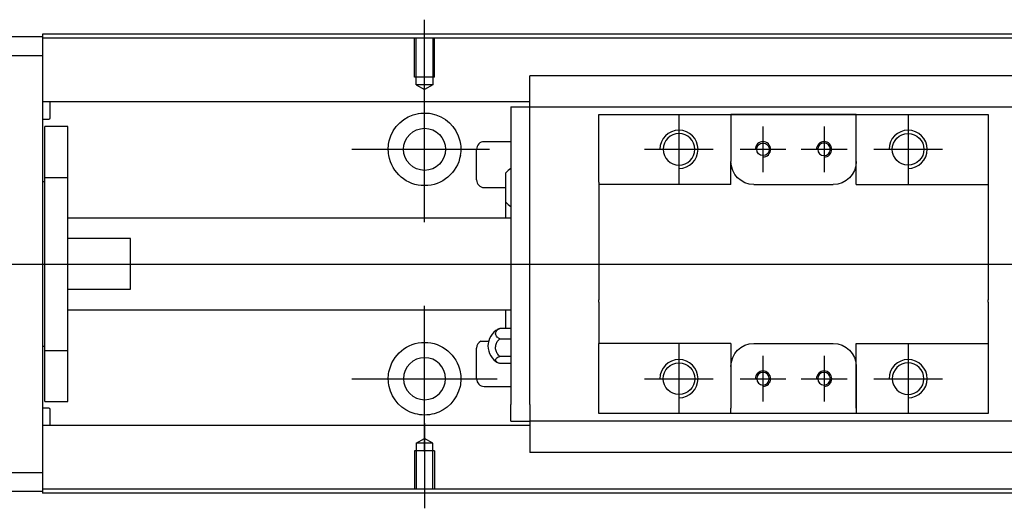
# Model space of a CAD drawing. Header units: millimetres. Extents: x -212 to 3135, y -1694 to 860.
# Tile 233 of 256: x -22 to 107, y -566 to -502. Entities that reach past the tile are written whole.
import ezdxf
from ezdxf.lldxf.tags import DXFTag

# ---------------------------------------------------------------- set-up
doc = ezdxf.new("R2010")
doc.units = ezdxf.units.MM
doc.layers.get('0').update_dxf_attribs({"linetype": 'CONTINUOUS'})
tags = doc.linetypes.add('DASHED', pattern=[25.72, 12.86, -12.86]).pattern_tags.tags
tags[6:7] = [DXFTag(74, 4), DXFTag(75, 0), DXFTag(340, '0'), DXFTag(46, 0.0), DXFTag(50, 0.0), DXFTag(44, 0.0), DXFTag(45, 0.0)]
tags[4:5] = [DXFTag(74, 4), DXFTag(75, 0), DXFTag(340, '0'), DXFTag(46, 0.0), DXFTag(50, 0.0), DXFTag(44, 0.0), DXFTag(45, 0.0)]

msp = doc.modelspace()

# ---------------------------------------------------------------- linework, layer by layer
for p, q in [((31.13, -513.01), (31.13, -501.89)), ((31.13, -528.36), (31.13, -509.31)), ((64.43, -514.34), (64.43, -523.34)), ((94.43, -514.34), (94.43, -523.34)), ((75.43, -515.84), (75.43, -521.84)), ((83.43, -515.84), (83.43, -521.84)), ((21.6, -518.84), (39.65, -518.84)), ((59.93, -518.84), (68.93, -518.84)), ((72.43, -518.84), (78.43, -518.84)), ((80.43, -518.84), (86.43, -518.84)), ((89.93, -518.84), (98.93, -518.84)), ((-82.87, -533.84), (55.56, -533.84)), ((55.56, -533.84), (197.13, -533.84)), ((31.13, -558.36), (31.13, -539.31)), ((38.51, -543.93), (39.51, -543.93)), ((64.43, -544.34), (64.43, -553.34)), ((94.43, -544.34), (94.43, -553.34)), ((75.43, -545.84), (75.43, -551.84)), ((83.43, -545.84), (83.43, -551.84)), ((21.6, -548.84), (40.65, -548.84)), ((59.93, -548.84), (68.93, -548.84)), ((72.43, -548.84), (78.43, -548.84)), ((80.43, -548.84), (86.43, -548.84)), ((89.93, -548.84), (98.93, -548.84)), ((31.13, -554.67), (31.13, -565.79))]:
    msp.add_line(p, q)
at = {"linetype": 'Continuous'}
for p, q in [((63.27, -503.79), (-18.87, -503.79)), ((-18.87, -503.79), (-18.87, -504.09)), ((181.13, -503.79), (63.27, -503.79)), ((-77.87, -504.09), (-18.87, -504.09)), ((-18.87, -504.09), (-18.87, -506.59)), ((63.14, -504.29), (-18.87, -504.29)), ((181.13, -504.29), (63.14, -504.29)), ((-18.87, -506.59), (-77.87, -506.59)), ((-18.87, -506.59), (-18.87, -561.09)), ((44.93, -509.36), (44.93, -509.23)), ((44.93, -509.23), (44.93, -509.23)), ((113.93, -509.23), (44.93, -509.23)), ((44.93, -512.94), (44.93, -509.36)), ((44.93, -512.62), (-18.87, -512.62)), ((-17.87, -514.7), (-17.87, -512.62)), ((44.93, -513.27), (44.93, -512.94)), ((42.43, -513.27), (42.43, -515.47)), ((42.43, -513.27), (44.93, -513.27)), ((44.93, -514.27), (44.93, -513.27)), ((44.93, -513.27), (113.93, -513.27)), ((44.93, -515.47), (44.93, -514.27)), ((53.93, -515.27), (53.93, -514.27)), ((71.23, -514.27), (71.23, -514.97)), ((87.63, -514.27), (71.23, -514.27)), ((71.32, -514.27), (87.54, -514.27)), ((87.63, -514.97), (87.63, -514.27)), ((104.93, -514.27), (104.93, -515.27)), ((-18.87, -514.9), (-18.07, -514.9)), ((42.43, -515.47), (42.43, -552.21)), ((44.93, -515.94), (44.93, -515.47)), ((44.93, -515.94), (44.93, -515.51)), ((53.93, -523.14), (53.93, -515.27)), ((71.23, -514.97), (71.23, -520.44)), ((87.63, -523.44), (87.63, -514.97)), ((87.63, -520.44), (87.63, -514.97)), ((104.93, -515.27), (104.93, -523.14)), ((-15.57, -515.84), (-18.57, -515.84)), ((-15.57, -515.84), (-18.57, -515.84)), ((-18.57, -522.52), (-18.57, -515.84)), ((-18.57, -522.52), (-18.57, -515.84)), ((-15.57, -522.52), (-15.57, -515.84)), ((-15.57, -522.52), (-15.57, -515.84)), ((44.93, -551.73), (44.93, -515.94)), ((42.43, -517.84), (38.93, -517.84)), ((37.93, -522.84), (37.93, -518.84)), ((71.23, -523.44), (71.23, -520.44)), ((41.78, -525.76), (41.78, -521.91)), ((-18.57, -523.09), (-18.87, -523.09)), ((-18.57, -523.09), (-18.87, -523.09)), ((-18.57, -545.15), (-18.57, -522.52)), ((-18.57, -522.52), (-15.57, -522.52)), ((-18.57, -545.15), (-18.57, -522.52)), ((-15.57, -545.15), (-15.57, -522.52)), ((-15.57, -545.15), (-15.57, -522.52)), ((53.93, -523.14), (53.93, -528.84)), ((104.93, -523.14), (104.93, -528.84)), ((38.93, -523.84), (41.78, -523.84)), ((74.23, -523.44), (84.63, -523.44)), ((87.63, -523.44), (104.93, -523.44)), ((41.78, -527.84), (41.78, -525.76)), ((42.43, -527.84), (-15.57, -527.84)), ((53.93, -528.84), (53.93, -529.14)), ((53.93, -529.14), (53.93, -538.54)), ((104.93, -528.84), (104.93, -529.14)), ((104.93, -529.14), (104.93, -538.54)), ((-7.37, -530.52), (-15.57, -530.52)), ((-7.37, -537.15), (-7.37, -530.52)), ((-15.57, -537.15), (-7.37, -537.15)), ((53.93, -538.84), (53.93, -538.54)), ((104.93, -538.84), (104.93, -538.54)), ((-15.57, -539.84), (42.43, -539.84)), ((41.78, -542.26), (41.78, -539.84)), ((53.93, -538.84), (53.93, -544.24)), ((104.93, -538.84), (104.93, -544.24)), ((42.43, -542.27), (40.97, -542.27)), ((40.97, -543.62), (42.43, -543.62)), ((-18.87, -544.59), (-18.57, -544.59)), ((-18.87, -544.59), (-18.57, -544.59)), ((-18.57, -545.15), (-15.57, -545.15)), ((-18.57, -551.84), (-18.57, -545.15)), ((-18.57, -551.84), (-18.57, -545.15)), ((-15.57, -551.84), (-15.57, -545.15)), ((-15.57, -551.84), (-15.57, -545.15)), ((37.93, -548.84), (37.93, -544.84)), ((53.93, -544.54), (53.93, -544.24)), ((71.23, -544.24), (53.93, -544.24)), ((53.93, -552.41), (53.93, -544.54)), ((71.23, -544.24), (71.23, -547.24)), ((74.23, -544.24), (84.63, -544.24)), ((87.63, -552.71), (87.63, -544.24)), ((104.93, -544.24), (104.93, -552.41)), ((42.43, -545.92), (40.97, -545.92)), ((42.43, -546.86), (40.97, -546.86)), ((71.23, -547.24), (71.23, -552.71)), ((87.63, -547.24), (87.63, -552.71)), ((38.93, -549.84), (42.43, -549.84)), ((-18.07, -552.68), (-18.87, -552.68)), ((-18.57, -551.84), (-15.57, -551.84)), ((-18.57, -551.84), (-15.57, -551.84)), ((-17.87, -554.96), (-17.87, -552.88)), ((42.43, -554.41), (42.43, -552.21)), ((44.93, -552.17), (44.93, -551.73)), ((44.93, -552.21), (44.93, -551.73)), ((44.93, -552.21), (44.93, -553.41)), ((53.93, -553.41), (53.93, -552.41)), ((71.23, -553.41), (71.23, -552.71)), ((87.63, -552.71), (87.63, -553.41)), ((104.93, -552.41), (104.93, -553.41)), ((44.93, -553.41), (44.93, -554.41)), ((87.63, -553.41), (71.23, -553.41)), ((87.54, -553.41), (71.32, -553.41)), ((104.93, -553.41), (96.28, -553.41)), ((44.93, -554.96), (-18.87, -554.96)), ((42.43, -554.41), (44.93, -554.41)), ((113.93, -554.41), (44.93, -554.41)), ((44.93, -554.41), (44.93, -558.32)), ((44.93, -558.32), (44.93, -558.45)), ((44.93, -558.45), (44.93, -558.49)), ((44.93, -558.45), (113.93, -558.45)), ((-77.87, -561.09), (-18.87, -561.09)), ((-18.87, -561.09), (-18.87, -563.59)), ((-18.87, -563.59), (-77.87, -563.59)), ((48.01, -563.29), (-18.87, -563.29)), ((-18.87, -563.59), (-18.87, -563.79)), ((47.88, -563.79), (-18.87, -563.79)), ((181.13, -563.79), (47.88, -563.79)), ((181.13, -563.29), (48.01, -563.29))]:
    msp.add_line(p, q, dxfattribs=at)
at = {"linetype": 'DASHED'}
for p, q in [((-18.87, -504.09), (-18.87, -504.29)), ((-18.87, -504.29), (-18.87, -505.29)), ((-18.87, -505.29), (-18.87, -511.62)), ((-18.87, -511.62), (-18.87, -512.62)), ((-18.87, -512.62), (-18.87, -514.16)), ((-18.87, -514.16), (-18.87, -517.72)), ((44.93, -513.37), (44.93, -513.37)), ((-18.87, -517.72), (-18.87, -519.64)), ((-18.87, -519.64), (-18.87, -547.94)), ((-18.87, -547.94), (-18.87, -549.86)), ((-18.87, -549.86), (-18.87, -553.42)), ((-18.87, -553.42), (-18.87, -554.96)), ((-18.87, -554.96), (-18.87, -555.96)), ((-18.87, -555.96), (-18.87, -562.29)), ((-18.87, -562.29), (-18.87, -563.29)), ((-18.87, -563.29), (-18.87, -563.59))]:
    msp.add_line(p, q, dxfattribs=at)
at = {"linetype": 'DASHED', "ltscale": 0.1}
for p, q in [((29.83, -509.39), (29.83, -504.39)), ((30.05, -510.39), (30.05, -504.39)), ((32.2, -504.39), (32.2, -510.39)), ((32.43, -509.39), (32.43, -504.39)), ((32.43, -509.39), (29.83, -509.39)), ((32.2, -510.39), (30.05, -510.39)), ((30.05, -510.39), (31.13, -511.01)), ((32.2, -510.39), (31.13, -511.01)), ((30.05, -557.29), (31.13, -556.67)), ((32.2, -557.29), (31.13, -556.67)), ((30.05, -557.29), (30.05, -563.29)), ((32.2, -557.29), (30.05, -557.29)), ((32.2, -563.29), (32.2, -557.29)), ((32.43, -558.29), (29.83, -558.29)), ((29.83, -558.29), (29.83, -563.29)), ((32.43, -558.29), (32.43, -563.29))]:
    msp.add_line(p, q, dxfattribs=at)
at = {"linetype": 'Continuous'}
for centre, radius in [((31.13, -518.84), 2.75), ((94.43, -518.84), 2.07), ((75.43, -518.84), 0.825), ((64.43, -548.84), 2.07)]:
    msp.add_circle(centre, radius, dxfattribs=at)
at = {"linetype": 'Continuous', "extrusion": (0, 0, -1)}
for centre, radius in [((-64.43, -518.84), 2.07), ((-83.43, -518.84), 0.825), ((-31.13, -548.84), 2.75), ((-94.43, -548.84), 2.07), ((-75.43, -548.84), 0.825), ((-83.43, -548.84), 0.825)]:
    msp.add_circle(centre, radius, dxfattribs=at)
for centre, radius, start, end in [((-31.13, -518.84), 4.75, 13.6191, 80.1049), ((-31.13, -518.84), 4.75, 99.8951, 166.3809), ((-31.13, -518.84), 4.75, 189.6765, 350.3235), ((-74.23, -520.44), 3, 270, 359.96), ((-84.63, -520.44), 3, 180, 270), ((-31.13, -548.84), 4.75, 10.8558, 169.1442), ((-74.23, -547.24), 3, 0, 90), ((-84.63, -547.24), 3, 90, 180), ((-31.13, -548.84), 4.75, 285.2319, 347.572), ((-31.13, -548.84), 4.75, 192.428, 254.7681)]:
    msp.add_arc(centre, radius, start, end, dxfattribs=at)
at = {"linetype": 'Continuous'}
for centre, radius, start, end in [((-18.07, -514.7), 0.2, 270, 0), ((38.93, -518.84), 1, 90, 180), ((43.92, -523.79), 2.85, 121.5132, 138.6569), ((38.93, -522.84), 1, 180, 270), ((43.92, -523.87), 2.85, 221.3431, 238.4868), ((41.93, -544.56), 2.5, 118.2701, 180), ((38.93, -544.84), 1, 114.7486, 180), ((41.93, -544.56), 2.5, 180, 241.7734), ((38.93, -548.84), 1, 180, 270), ((-18.07, -552.88), 0.2, 0, 90)]:
    msp.add_arc(centre, radius, start, end, dxfattribs=at)
for centre, radius in [((64.43, -518.84), 2.5), ((94.43, -518.84), 2.5), ((75.43, -518.84), 1), ((83.43, -518.84), 1), ((64.43, -548.84), 2.5), ((94.43, -548.84), 2.5), ((75.43, -548.84), 1), ((83.43, -548.84), 1)]:
    msp.add_arc(centre, radius, 270, 180)
for points, knots in [([(30.31, -514.16), (30.73, -514.09), (31.16, -514.07), (31.7, -514.12), (31.82, -514.14), (31.95, -514.16)], [0, 0, 0, 0, 0.772987, 0.772987, 1, 1, 1, 1]), ([(40.97, -543.62), (40.84, -543.56), (40.73, -543.48), (40.55, -543.31), (40.49, -543.22), (40.42, -543.02), (40.42, -542.92), (40.46, -542.73), (40.51, -542.63), (40.67, -542.46), (40.77, -542.37), (40.92, -542.29), (40.94, -542.28), (40.97, -542.27)], [0, 0, 0, 0, 0.192078, 0.192078, 0.384156, 0.384156, 0.576234, 0.576234, 0.768312, 0.768312, 0.960389, 0.960389, 1, 1, 1, 1]), ([(40.97, -545.92), (40.84, -545.81), (40.73, -545.68), (40.55, -545.39), (40.49, -545.23), (40.42, -544.91), (40.42, -544.74), (40.46, -544.4), (40.51, -544.24), (40.67, -543.94), (40.77, -543.8), (40.92, -543.67), (40.94, -543.64), (40.97, -543.62)], [0, 0, 0, 0, 0.192078, 0.192078, 0.384156, 0.384156, 0.576234, 0.576234, 0.768312, 0.768312, 0.960389, 0.960389, 1, 1, 1, 1]), ([(40.97, -546.86), (40.84, -546.82), (40.73, -546.76), (40.55, -546.64), (40.49, -546.58), (40.42, -546.45), (40.42, -546.37), (40.46, -546.24), (40.51, -546.17), (40.67, -546.05), (40.77, -545.99), (40.92, -545.94), (40.94, -545.93), (40.97, -545.92)], [0, 0, 0, 0, 0.192078, 0.192078, 0.384156, 0.384156, 0.576234, 0.576234, 0.768312, 0.768312, 0.960389, 0.960389, 1, 1, 1, 1]), ([(32.38, -553.42), (31.97, -553.53), (31.55, -553.59), (30.71, -553.59), (30.28, -553.53), (29.88, -553.42)], [0, 0, 0, 0, 0.500461, 0.500461, 1, 1, 1, 1])]:
    msp.add_open_spline(points, degree=3, knots=knots, dxfattribs=at)
for points, degree in [([(53.93, -514.27), (71.23, -514.27)], 1), ([(87.63, -514.27), (104.93, -514.27)], 1), ([(26.45, -519.64), (26.33, -518.98), (26.37, -518.31), (26.51, -517.72)], 3), ([(35.75, -517.72), (35.89, -518.31), (35.92, -518.98), (35.81, -519.64)], 3), ([(71.23, -523.44), (53.93, -523.44)], 1), ([(40.97, -542.27), (40.88, -542.29), (40.8, -542.33), (40.73, -542.37)], 3), ([(87.63, -544.24), (104.93, -544.24)], 1), ([(26.49, -549.86), (26.36, -549.26), (26.34, -548.59), (26.46, -547.94)], 3), ([(35.79, -547.94), (35.92, -548.6), (35.9, -549.26), (35.77, -549.86)], 3), ([(71.23, -553.41), (53.93, -553.41)], 1), ([(104.93, -553.41), (87.63, -553.41)], 1)]:
    msp.add_open_spline(points, degree=degree, dxfattribs=at)
msp.add_rational_spline([(71.23, -520.44), (71.23, -520.44), (71.23, -520.44)], [0.500000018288, 0.499999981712, 0.500000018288], degree=2, dxfattribs=at)

doc.saveas('drawing.dxf')
